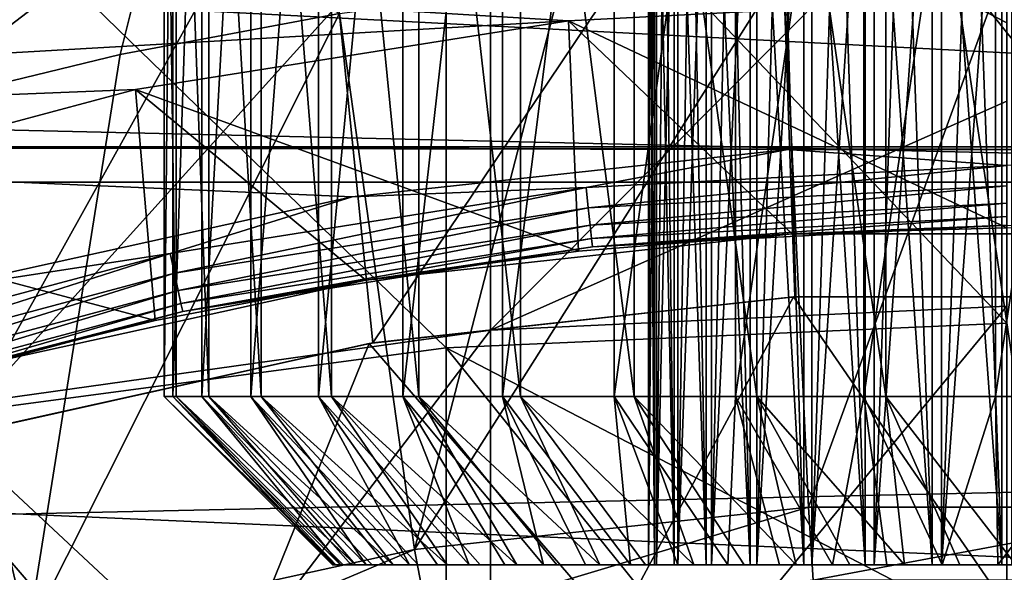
# Model space of a CAD drawing. Header units: metres. Extents: x -22 to 73, y -229 to 22.
# Tile 179 of 256: x -2.34 to -0.01, y 8.58 to 9.89. Entities that reach past the tile are written whole.
import ezdxf

# ---------------------------------------------------------------- set-up
doc = ezdxf.new("R2010")
doc.units = ezdxf.units.M
doc.layers.add('solid_509500_SW0001', color=7, linetype='CONTINUOUS')

msp = doc.modelspace()

# ---------------------------------------------------------------- linework, layer by layer
at = {"layer": 'solid_509500_SW0001'}
for points in [[(-20.391922, 9.508916), (-19.485569, 11.250006), (20.391922, 9.508916)], [(-19.485569, 11.250006), (19.485569, 11.250006), (20.391922, 9.508916)], [(-1.999823, 9, 126.970375), (-1.999823, 11.1, 126.970375), (-1.979367, 11.1, 126.657211)], [(-1.979368, 9, 126.657219), (-1.999823, 9, 126.970375), (-1.979367, 11.1, 126.657211)], [(-1.971037, 9, 127.282883), (-1.971036, 11.1, 127.28289), (-1.999823, 11.1, 126.970375)], [(-1.999823, 9, 126.970375), (-1.971037, 9, 127.282883), (-1.999823, 11.1, 126.970375)], [(-1.979368, 9, 126.657219), (-1.979367, 11.1, 126.657211), (-1.910173, 11.1, 126.351097)], [(-1.910169, 9, 126.351082), (-1.979368, 9, 126.657219), (-1.910173, 11.1, 126.351097)], [(-1.971037, 9, 127.282883), (-1.893712, 9, 127.587067), (-1.971036, 11.1, 127.28289)], [(-1.893712, 9, 127.587067), (-1.893716, 11.1, 127.587051), (-1.971036, 11.1, 127.28289)], [(-1.910169, 9, 126.351082), (-1.910173, 11.1, 126.351097), (-1.793944, 11.1, 126.059578)], [(-1.793949, 9, 126.059586), (-1.910169, 9, 126.351082), (-1.793944, 11.1, 126.059578)], [(-1.769772, 9, 127.875366), (-1.769766, 11.1, 127.875374), (-1.893716, 11.1, 127.587051)], [(-1.893712, 9, 127.587067), (-1.769772, 9, 127.875366), (-1.893716, 11.1, 127.587051)], [(-1.793949, 9, 126.059586), (-1.793944, 11.1, 126.059578), (-1.633542, 11.1, 125.789825)], [(-1.633538, 9, 125.789818), (-1.793949, 9, 126.059586), (-1.633542, 11.1, 125.789825)], [(-1.769772, 9, 127.875366), (-1.602235, 9, 128.140762), (-1.769766, 11.1, 127.875374)], [(-1.602235, 9, 128.140762), (-1.602239, 11.1, 128.140762), (-1.769766, 11.1, 127.875374)], [(-1.633538, 9, 125.789818), (-1.633542, 11.1, 125.789825), (-1.432917, 11.1, 125.548492)], [(-1.432917, 9, 125.548492), (-1.633538, 9, 125.789818), (-1.432917, 11.1, 125.548492)], [(-1.39526, 9, 128.376663), (-1.39526, 11.1, 128.376663), (-1.602239, 11.1, 128.140762)], [(-1.602235, 9, 128.140762), (-1.39526, 9, 128.376663), (-1.602239, 11.1, 128.140762)], [(-1.432917, 9, 125.548492), (-1.432917, 11.1, 125.548492), (-1.197008, 11.1, 125.341515)], [(-1.197014, 9, 125.341515), (-1.432917, 9, 125.548492), (-1.197008, 11.1, 125.341515)], [(-1.15393, 9, 128.577286), (-1.153924, 11.1, 128.577286), (-1.39526, 11.1, 128.376663)], [(-1.39526, 9, 128.376663), (-1.15393, 9, 128.577286), (-1.39526, 11.1, 128.376663)], [(-1.197014, 9, 125.341515), (-1.197008, 11.1, 125.341515), (-0.931626, 11.1, 125.173988)], [(-0.931615, 9, 125.173981), (-1.197014, 9, 125.341515), (-0.931626, 11.1, 125.173988)], [(-1.15393, 9, 128.577286), (-0.884164, 9, 128.737701), (-1.153924, 11.1, 128.577286)], [(-0.884164, 9, 128.737701), (-0.884175, 11.1, 128.737701), (-1.153924, 11.1, 128.577286)], [(-0.931615, 9, 125.173981), (-0.931626, 11.1, 125.173988), (-0.643303, 11.1, 125.050034)], [(-0.643315, 9, 125.050041), (-0.931615, 9, 125.173981), (-0.643303, 11.1, 125.050034)], [(-0.592667, 9, 128.853928), (-0.592655, 11.1, 128.853928), (-0.884175, 11.1, 128.737701)], [(-0.884164, 9, 128.737701), (-0.592667, 9, 128.853928), (-0.884175, 11.1, 128.737701)], [(-0.643315, 9, 125.050041), (-0.643303, 11.1, 125.050034), (-0.339141, 11.1, 124.972717)], [(-0.339134, 9, 124.972717), (-0.643315, 9, 125.050041), (-0.339141, 11.1, 124.972717)], [(-0.592667, 9, 128.853928), (-0.286535, 9, 128.923126), (-0.592655, 11.1, 128.853928)], [(-0.286535, 9, 128.923126), (-0.286542, 11.1, 128.923111), (-0.592655, 11.1, 128.853928)], [(-0.339134, 9, 124.972717), (-0.339141, 11.1, 124.972717), (-0.026627, 11.1, 124.943932)], [(-0.026627, 9, 124.943932), (-0.339134, 9, 124.972717), (-0.026627, 11.1, 124.943932)], [(0.026627, 9, 128.943573), (0.026627, 11.1, 128.943573), (-0.286542, 11.1, 128.923111)], [(-0.286535, 9, 128.923126), (0.026627, 9, 128.943573), (-0.286542, 11.1, 128.923111)], [(0.286542, 11.1, 124.964386), (-0.026627, 9, 124.943932), (-0.026627, 11.1, 124.943932)], [(0.286535, 9, 124.964386), (-0.026627, 9, 124.943932), (0.286542, 11.1, 124.964386)], [(-0.831387, 10.859655, 127.120659), (-0.831387, 8.6, 127.120659), (-0.849925, 8.6, 126.95507)], [(-0.849925, 10.859655, 126.95507), (-0.849925, 8.6, 126.95507), (-0.835802, 8.6, 126.78904)], [(-0.844723, 10.859655, 127.038322), (-0.831387, 10.859655, 127.120659), (-0.849925, 8.6, 126.95507)], [(-0.849925, 10.859655, 126.95507), (-0.844723, 10.859655, 127.038322), (-0.849925, 8.6, 126.95507)], [(-0.846941, 10.859655, 126.871704), (-0.849925, 10.859655, 126.95507), (-0.835802, 8.6, 126.78904)], [(-0.835803, 10.859655, 126.789047), (-0.846941, 10.859655, 126.871704), (-0.835802, 8.6, 126.78904)], [(-0.835803, 10.859655, 126.789047), (-0.835802, 8.6, 126.78904), (-0.789565, 8.6, 126.628975)], [(-0.816608, 10.859655, 126.707848), (-0.835803, 10.859655, 126.789047), (-0.789565, 8.6, 126.628975)], [(-0.780903, 10.859655, 127.279449), (-0.780904, 8.6, 127.279442), (-0.831387, 8.6, 127.120659)], [(-0.810037, 10.859655, 127.201317), (-0.780903, 10.859655, 127.279449), (-0.831387, 8.6, 127.120659)], [(-0.831387, 10.859655, 127.120659), (-0.810037, 10.859655, 127.201317), (-0.831387, 8.6, 127.120659)], [(-0.789564, 10.859655, 126.628967), (-0.816608, 10.859655, 126.707848), (-0.789565, 8.6, 126.628975)], [(-0.789564, 10.859655, 126.628967), (-0.789565, 8.6, 126.628975), (-0.712975, 8.6, 126.480972)], [(-0.754899, 10.859655, 126.553078), (-0.789564, 10.859655, 126.628967), (-0.712975, 8.6, 126.480972)], [(-0.700403, 10.859655, 127.425346), (-0.700401, 8.6, 127.425354), (-0.780904, 8.6, 127.279442)], [(-0.74423, 10.859655, 127.354385), (-0.700403, 10.859655, 127.425346), (-0.780904, 8.6, 127.279442)], [(-0.780903, 10.859655, 127.279449), (-0.74423, 10.859655, 127.354385), (-0.780904, 8.6, 127.279442)], [(-0.712978, 10.859655, 126.480972), (-0.754899, 10.859655, 126.553078), (-0.712975, 8.6, 126.480972)], [(-0.712978, 10.859655, 126.480972), (-0.712975, 8.6, 126.480972), (-0.608988, 8.6, 126.350769)], [(-0.664172, 10.859655, 126.4133), (-0.712978, 10.859655, 126.480972), (-0.608988, 8.6, 126.350769)], [(-0.700403, 10.859655, 127.425346), (-0.649813, 10.859655, 127.491699), (-0.700401, 8.6, 127.425354)], [(-0.592985, 10.859655, 127.552742), (-0.592984, 8.6, 127.552742), (-0.700401, 8.6, 127.425354)], [(-0.649813, 10.859655, 127.491699), (-0.592985, 10.859655, 127.552742), (-0.700401, 8.6, 127.425354)], [(-0.60899, 10.859655, 126.350769), (-0.664172, 10.859655, 126.4133), (-0.608988, 8.6, 126.350769)], [(-0.60899, 10.859655, 126.350769), (-0.608988, 8.6, 126.350769), (-0.4816, 8.6, 126.243347)], [(-0.547944, 10.859655, 126.293938), (-0.60899, 10.859655, 126.350769), (-0.4816, 8.6, 126.243347)], [(-0.592985, 10.859655, 127.552742), (-0.530449, 10.859655, 127.607925), (-0.592984, 8.6, 127.552742)], [(-0.462777, 10.859655, 127.656731), (-0.462781, 8.6, 127.656723), (-0.592984, 8.6, 127.552742)], [(-0.530449, 10.859655, 127.607925), (-0.462777, 10.859655, 127.656731), (-0.592984, 8.6, 127.552742)], [(-0.481596, 10.859655, 126.243347), (-0.547944, 10.859655, 126.293938), (-0.4816, 8.6, 126.243347)], [(-0.481596, 10.859655, 126.243347), (-0.4816, 8.6, 126.243347), (-0.335689, 8.6, 126.162849)], [(-0.410636, 10.859655, 126.199524), (-0.481596, 10.859655, 126.243347), (-0.335689, 8.6, 126.162849)], [(-0.314784, 10.859655, 127.733315), (-0.314778, 8.6, 127.733315), (-0.462781, 8.6, 127.656723)], [(-0.390675, 10.859655, 127.698654), (-0.314784, 10.859655, 127.733315), (-0.462781, 8.6, 127.656723)], [(-0.462777, 10.859655, 127.656731), (-0.390675, 10.859655, 127.698654), (-0.462781, 8.6, 127.656723)], [(-0.335694, 10.859655, 126.162849), (-0.410636, 10.859655, 126.199524), (-0.335689, 8.6, 126.162849)], [(-0.335694, 10.859655, 126.162849), (-0.335689, 8.6, 126.162849), (-0.176908, 8.6, 126.112366)], [(-0.257565, 10.859655, 126.133713), (-0.335694, 10.859655, 126.162849), (-0.176908, 8.6, 126.112366)], [(-0.314784, 10.859655, 127.733315), (-0.235906, 10.859655, 127.760361), (-0.314778, 8.6, 127.733315)], [(-0.154706, 10.859655, 127.779556), (-0.15471, 8.6, 127.779556), (-0.314778, 8.6, 127.733315)], [(-0.235906, 10.859655, 127.760361), (-0.154706, 10.859655, 127.779556), (-0.314778, 8.6, 127.733315)], [(-0.176905, 10.859655, 126.112366), (-0.257565, 10.859655, 126.133713), (-0.176908, 8.6, 126.112366)], [(-0.176905, 10.859655, 126.112366), (-0.176908, 8.6, 126.112366), (-0.011317, 8.6, 126.093826)], [(-0.09457, 10.859655, 126.09903), (-0.176905, 10.859655, 126.112366), (-0.011317, 8.6, 126.093826)], [(0.011317, 10.859655, 127.793678), (0.011317, 8.6, 127.793678), (-0.15471, 8.6, 127.779556)], [(-0.072045, 10.859655, 127.790695), (0.011317, 10.859655, 127.793678), (-0.15471, 8.6, 127.779556)], [(-0.154706, 10.859655, 127.779556), (-0.072045, 10.859655, 127.790695), (-0.15471, 8.6, 127.779556)], [(-0.011317, 10.859655, 126.093826), (-0.09457, 10.859655, 126.09903), (-0.011317, 8.6, 126.093826)], [(-0.011317, 10.859655, 126.093826), (-0.011317, 8.6, 126.093826), (0.15471, 8.6, 126.107948)], [(0.072045, 10.859655, 126.096809), (-0.011317, 10.859655, 126.093826), (0.15471, 8.6, 126.107948)], [(17.050714, 10.73758, 0.034086), (-17.503939, 9.981713, 0.034086), (17.945194, 9.164743, 0.034086)], [(-1.330785, 10.575439, 275.901154), (0, 9.886621, 278.017914), (0, 10.6355, 275.921448)], [(-1.330785, 9.115038, 279.801544), (-1.330785, 10.575439, 275.901154), (-2.649518, 10.395802, 275.840485)], [(-1.330785, 10.575439, 275.901154), (0, 9.173651, 279.825684), (0, 9.886621, 278.017914)], [(-1.330785, 9.115038, 279.801544), (0, 9.173651, 279.825684), (-1.330785, 10.575439, 275.901154)], [(-0.548424, 10.549499, 111.693748), (-1.637771, 10.436014, 111.693748), (-1.504678, 9.126795, 111.693748)], [(-0.548424, 10.549499, 111.693748), (-1.504678, 9.126795, 111.693748), (-0.503145, 9.236302, 111.693748)], [(0.546847, 10.549581, 111.693748), (-0.548424, 10.549499, 111.693748), (0.503145, 9.236302, 111.693748)], [(-0.548424, 10.549499, 111.693748), (-0.503145, 9.236302, 111.693748), (0.503145, 9.236302, 111.693748)], [(-1.637771, 10.436014, 111.693748), (-2.709508, 10.21035, 111.693748), (-2.487211, 8.909333, 111.693748)], [(-1.637771, 10.436014, 111.693748), (-2.487211, 8.909333, 111.693748), (-1.504678, 9.126795, 111.693748)], [(-2.649518, 8.939732, 279.729309), (-1.330785, 9.115038, 279.801544), (-2.649518, 10.395802, 275.840485)], [(-1.225214, 9.157329, 275.422241), (-1.225214, 10.332525, 271.528412), (0, 10.390685, 271.543915)], [(0, 9.701175, 273.937531), (-1.225214, 9.157329, 275.422241), (0, 10.390685, 271.543915)], [(-2.438629, 8.986798, 275.364655), (-2.438629, 10.158607, 271.482025), (-1.225214, 10.332525, 271.528412)], [(-1.225214, 9.157329, 275.422241), (-2.438629, 8.986798, 275.364655), (-1.225214, 10.332525, 271.528412)], [(-1.039744, 9.891459, 164.443756), (-7.140861, 10.259538, 164.443756), (-8.142157, 9.484475, 164.443756)], [(-1.039744, 9.891459, 164.443756), (0, 9.945957, 164.443756), (-7.140861, 10.259538, 164.443756)], [(-3.007074, 9.897292, 103.024078), (-2.021, 10.144675, 103.024078), (-2.61943, 9.686685, 103)], [(-2.021, 10.144675, 103.024078), (-2.104349, 9.811472, 103), (-2.61943, 9.686685, 103)], [(-2.021, 10.144675, 103.024078), (-1.583407, 9.90889, 103), (-2.104349, 9.811472, 103)], [(-0.470659, 8.737332, 103), (-0.529762, 10.02061, 103), (0.000004, 10.034604, 103)], [(0.469391, 8.737401, 103), (-0.470659, 8.737332, 103), (0.000004, 10.034604, 103)], [(-1.405293, 8.636415, 103), (-1.058057, 9.978666, 103), (-0.529762, 10.02061, 103)], [(-0.470659, 8.737332, 103), (-1.405293, 8.636415, 103), (-0.529762, 10.02061, 103)], [(17.945194, 9.164743, 0.034086), (-17.503939, 9.981713, 0.034086), (-18.328779, 8.37128, 0.034086)], [(-4.270737, 9.592226, 158.443756), (-3.244703, 9.986085, 158.443756), (4.270737, 9.592226, 158.443756)], [(-3.244703, 9.986085, 158.443756), (3.244703, 9.986085, 158.443756), (4.270737, 9.592226, 158.443756)], [(-1.405293, 8.636415, 103), (-1.583407, 9.90889, 103), (-1.058057, 9.978666, 103)], [(-1.039744, 9.891459, 164.443756), (0, 9.4, 162.943756), (0, 9.945957, 164.443756)], [(-2.067777, 9.728633, 164.443756), (-1.039744, 9.891459, 164.443756), (-8.142157, 9.484475, 164.443756)], [(-2.323731, 8.435803, 103), (-2.104349, 9.811472, 103), (-1.583407, 9.90889, 103)], [(-1.405293, 8.636415, 103), (-2.323731, 8.435803, 103), (-1.583407, 9.90889, 103)], [(-2.067777, 9.728633, 164.443756), (-1.016192, 9.344911, 162.943756), (-1.039744, 9.891459, 164.443756)], [(-1.039744, 9.891459, 164.443756), (-1.016192, 9.344911, 162.943756), (-0.509045, 9.386207, 162.943756)], [(-1.039744, 9.891459, 164.443756), (-0.509045, 9.386207, 162.943756), (0, 9.4, 162.943756)], [(-2.323731, 8.435803, 103), (-2.61943, 9.686685, 103), (-2.104349, 9.811472, 103)], [(-3.073488, 9.45916, 164.443756), (-2.067777, 9.728633, 164.443756), (-8.142157, 9.484475, 164.443756)], [(-3.073488, 9.45916, 164.443756), (-2.020868, 9.180202, 162.943756), (-2.067777, 9.728633, 164.443756)], [(-2.067777, 9.728633, 164.443756), (-2.020868, 9.180202, 162.943756), (-1.520739, 9.276172, 162.943756)], [(-2.067777, 9.728633, 164.443756), (-1.520739, 9.276172, 162.943756), (-1.016192, 9.344911, 162.943756)], [(0, 9.701175, 273.937531), (0, 9.214355, 275.441498), (-1.225214, 9.157329, 275.422241)], [(-2.323731, 8.435803, 103), (-3.215309, 8.137831, 103), (-2.61943, 9.686685, 103)], [(0.51978, 9.585918, 158.443756), (-4.270737, 9.592226, 158.443756), (4.270737, 9.592226, 158.443756)], [(-1.553214, 9.473516, 158.443756), (-2.568438, 9.250033, 158.443756), (-4.270737, 9.592226, 158.443756)], [(-0.51978, 9.585918, 158.443756), (-1.553214, 9.473516, 158.443756), (-4.270737, 9.592226, 158.443756)], [(0.51978, 9.585918, 158.443756), (-0.51978, 9.585918, 158.443756), (-4.270737, 9.592226, 158.443756)], [(-0.998062, 9.49593, 158.450562), (-1.553214, 9.473516, 158.443756), (-0.51978, 9.585918, 158.443756)], [(0, 9.548236, 158.450562), (-0.998062, 9.49593, 158.450562), (-0.51978, 9.585918, 158.443756)], [(0, 9.548236, 158.450562), (-0.51978, 9.585918, 158.443756), (0.51978, 9.585918, 158.443756)], [(-0.993016, 9.447913, 158.470566), (-0.998062, 9.49593, 158.450562), (0, 9.548236, 158.450562)], [(0, 9.499954, 158.470566), (-0.993016, 9.447913, 158.470566), (0, 9.548236, 158.450562)], [(-21.143082, 7.695457), (-20.391922, 9.508916), (21.143082, 7.695457)], [(-20.391922, 9.508916), (20.391922, 9.508916), (21.143082, 7.695457)], [(-0.998062, 9.49593, 158.450562), (-1.98519, 9.339584, 158.450562), (-1.553214, 9.473516, 158.443756)], [(-1.975152, 9.292357, 158.470566), (-1.98519, 9.339584, 158.450562), (-0.998062, 9.49593, 158.450562)], [(-0.993016, 9.447913, 158.470566), (-1.975152, 9.292357, 158.470566), (-0.998062, 9.49593, 158.450562)], [(-0.988683, 9.40669, 158.502411), (-0.993016, 9.447913, 158.470566), (0, 9.499954, 158.470566)], [(0, 9.458505, 158.502411), (-0.988683, 9.40669, 158.502411), (0, 9.499954, 158.470566)], [(-1.98519, 9.339584, 158.450562), (-2.568438, 9.250033, 158.443756), (-1.553214, 9.473516, 158.443756)], [(-3.073488, 9.45916, 164.443756), (-2.514657, 9.057401, 162.943756), (-2.020868, 9.180202, 162.943756)], [(-1.966534, 9.251814, 158.502411), (-1.975152, 9.292357, 158.470566), (-0.993016, 9.447913, 158.470566)], [(-0.988683, 9.40669, 158.502411), (-1.966534, 9.251814, 158.502411), (-0.993016, 9.447913, 158.470566)], [(-0.98536, 9.375076, 158.543884), (-0.988683, 9.40669, 158.502411), (0, 9.458505, 158.502411)], [(0, 9.426717, 158.543884), (-0.98536, 9.375076, 158.543884), (0, 9.458505, 158.502411)], [(-0.983274, 9.355229, 158.592194), (-0.98536, 9.375076, 158.543884), (0, 9.426717, 158.543884)], [(0, 9.406761, 158.592194), (-0.983274, 9.355229, 158.592194), (0, 9.426717, 158.543884)], [(-1.959925, 9.22072, 158.543884), (-1.966534, 9.251814, 158.502411), (-0.988683, 9.40669, 158.502411)], [(-0.98536, 9.375076, 158.543884), (-1.959925, 9.22072, 158.543884), (-0.988683, 9.40669, 158.502411)], [(0, 9.406761, 158.592194), (-0.508906, 9.386214, 158.643753), (-0.983274, 9.355229, 158.592194)], [(0, 9.4, 162.943756), (-0.509045, 9.386207, 162.943756), (-0.508906, 9.386214, 158.643753)], [(0, 9.406761, 158.592194), (0.508906, 9.386214, 158.643753), (-0.508906, 9.386214, 158.643753)], [(0, 9.4, 162.943756), (-0.508906, 9.386214, 158.643753), (0.508906, 9.386214, 158.643753)], [(-1.955775, 9.2012, 158.592194), (-1.959925, 9.22072, 158.543884), (-0.98536, 9.375076, 158.543884)], [(-0.983274, 9.355229, 158.592194), (-1.955775, 9.2012, 158.592194), (-0.98536, 9.375076, 158.543884)], [(-1.520739, 9.276172, 162.943756), (-1.520751, 9.27617, 158.643753), (-0.508906, 9.386214, 158.643753)], [(-0.983274, 9.355229, 158.592194), (-0.508906, 9.386214, 158.643753), (-1.520751, 9.27617, 158.643753)], [(-1.016192, 9.344911, 162.943756), (-1.520739, 9.276172, 162.943756), (-0.508906, 9.386214, 158.643753)], [(-0.509045, 9.386207, 162.943756), (-1.016192, 9.344911, 162.943756), (-0.508906, 9.386214, 158.643753)], [(-0.983274, 9.355229, 158.592194), (-1.520751, 9.27617, 158.643753), (-1.955775, 9.2012, 158.592194)], [(-1.98519, 9.339584, 158.450562), (-2.950567, 9.080913, 158.450562), (-2.568438, 9.250033, 158.443756)], [(-2.935647, 9.034994, 158.470566), (-2.950567, 9.080913, 158.450562), (-1.98519, 9.339584, 158.450562)], [(-1.975152, 9.292357, 158.470566), (-2.935647, 9.034994, 158.470566), (-1.98519, 9.339584, 158.450562)], [(-2.922839, 8.995572, 158.502411), (-2.935647, 9.034994, 158.470566), (-1.975152, 9.292357, 158.470566)], [(-1.966534, 9.251814, 158.502411), (-2.922839, 8.995572, 158.502411), (-1.975152, 9.292357, 158.470566)], [(-2.514657, 9.057401, 162.943756), (-2.514766, 9.05737, 158.643753), (-1.520751, 9.27617, 158.643753)], [(-1.955775, 9.2012, 158.592194), (-1.520751, 9.27617, 158.643753), (-2.514766, 9.05737, 158.643753)], [(-2.020868, 9.180202, 162.943756), (-2.514657, 9.057401, 162.943756), (-1.520751, 9.27617, 158.643753)], [(-1.520739, 9.276172, 162.943756), (-2.020868, 9.180202, 162.943756), (-1.520751, 9.27617, 158.643753)], [(-2.913016, 8.96534, 158.543884), (-2.922839, 8.995572, 158.502411), (-1.966534, 9.251814, 158.502411)], [(-1.959925, 9.22072, 158.543884), (-2.913016, 8.96534, 158.543884), (-1.966534, 9.251814, 158.502411)], [(-1.504678, 9.126795, 111.693748), (-1.512961, 9.125428, 111.193748), (-0.505933, 9.236154, 111.193748)], [(-0.929466, 8.449029, 110.443748), (-0.505933, 9.236154, 111.193748), (-1.512961, 9.125428, 111.193748)], [(-0.503145, 9.236302, 111.693748), (-1.504678, 9.126795, 111.693748), (-0.505933, 9.236154, 111.193748)], [(-0.929466, 8.449029, 110.443748), (0, 8.5, 110.443748), (-0.505933, 9.236154, 111.193748)], [(-0.503145, 9.236302, 111.693748), (-0.505933, 9.236154, 111.193748), (0.505933, 9.236154, 111.193748)], [(0, 8.5, 110.443748), (0.505933, 9.236154, 111.193748), (-0.505933, 9.236154, 111.193748)], [(0.503145, 9.236302, 111.693748), (-0.503145, 9.236302, 111.693748), (0.505933, 9.236154, 111.193748)], [(-2.906849, 8.946362, 158.592194), (-2.913016, 8.96534, 158.543884), (-1.959925, 9.22072, 158.543884)], [(-1.955775, 9.2012, 158.592194), (-2.906849, 8.946362, 158.592194), (-1.959925, 9.22072, 158.543884)], [(-1.225214, 7.731116, 279.231323), (-1.225214, 9.157329, 275.422241), (0, 9.214355, 275.441498)], [(0, 8.483029, 277.488831), (-1.225214, 7.731116, 279.231323), (0, 9.214355, 275.441498)], [(-1.955775, 9.2012, 158.592194), (-2.514766, 9.05737, 158.643753), (-2.906849, 8.946362, 158.592194)], [(17.945194, 9.164743, 0.034086), (-18.328779, 8.37128, 0.034086), (18.694984, 7.517983, 0.034086)], [(-1.330785, 9.115038, 279.801544), (0, 8.423141, 281.572968), (0, 9.173651, 279.825684)], [(-2.438629, 7.564697, 279.16275), (-2.438629, 8.986798, 275.364655), (-1.225214, 9.157329, 275.422241)], [(-1.225214, 7.731116, 279.231323), (-2.438629, 7.564697, 279.16275), (-1.225214, 9.157329, 275.422241)], [(-1.330785, 7.4038, 283.598572), (-1.330785, 9.115038, 279.801544), (-2.649518, 8.939732, 279.729309)], [(-2.487211, 8.909333, 111.693748), (-2.500675, 8.905567, 111.193748), (-1.512961, 9.125428, 111.193748)], [(-1.847785, 8.296728, 110.443748), (-1.512961, 9.125428, 111.193748), (-2.500675, 8.905567, 111.193748)], [(-1.504678, 9.126795, 111.693748), (-2.487211, 8.909333, 111.693748), (-1.512961, 9.125428, 111.193748)], [(-1.847785, 8.296728, 110.443748), (-0.929466, 8.449029, 110.443748), (-1.512961, 9.125428, 111.193748)], [(-1.330785, 9.115038, 279.801544), (0, 7.460716, 283.626465), (0, 8.423141, 281.572968)], [(-1.330785, 7.4038, 283.598572), (0, 7.460716, 283.626465), (-1.330785, 9.115038, 279.801544)], [(-1.592636, 8.6, 127.097092), (-1.971037, 9, 127.282883), (-1.999823, 9, 126.970375)], [(-1.599856, 8.6, 126.96505), (-1.999823, 9, 126.970375), (-1.979368, 9, 126.657219)], [(-1.592636, 8.6, 127.097092), (-1.999823, 9, 126.970375), (-1.599856, 8.6, 126.96505)], [(-1.581545, 8.6, 126.701439), (-1.979368, 9, 126.657219), (-1.910169, 9, 126.351082)], [(-1.596153, 8.6, 126.83287), (-1.979368, 9, 126.657219), (-1.581545, 8.6, 126.701439)], [(-1.599856, 8.6, 126.96505), (-1.979368, 9, 126.657219), (-1.596153, 8.6, 126.83287)], [(-1.545673, 8.6, 127.357147), (-1.893712, 9, 127.587067), (-1.971037, 9, 127.282883)], [(-1.574533, 8.6, 127.228081), (-1.971037, 9, 127.282883), (-1.592636, 8.6, 127.097092)], [(-1.545673, 8.6, 127.357147), (-1.971037, 9, 127.282883), (-1.574533, 8.6, 127.228081)], [(-1.520086, 8.6, 126.44442), (-1.910169, 9, 126.351082), (-1.793949, 9, 126.059586)], [(-1.556132, 8.6, 126.571655), (-1.910169, 9, 126.351082), (-1.520086, 8.6, 126.44442)], [(-1.581545, 8.6, 126.701439), (-1.910169, 9, 126.351082), (-1.556132, 8.6, 126.571655)], [(-1.456551, 8.6, 127.605911), (-1.769772, 9, 127.875366), (-1.893712, 9, 127.587067)], [(-1.506252, 8.6, 127.483383), (-1.893712, 9, 127.587067), (-1.545673, 8.6, 127.357147)], [(-1.456551, 8.6, 127.605911), (-1.893712, 9, 127.587067), (-1.506252, 8.6, 127.483383)], [(-1.417176, 8.6, 126.20105), (-1.793949, 9, 126.059586), (-1.633538, 9, 125.789818)], [(-1.473665, 8.6, 126.320602), (-1.793949, 9, 126.059586), (-1.417176, 8.6, 126.20105)], [(-1.520086, 8.6, 126.44442), (-1.793949, 9, 126.059586), (-1.473665, 8.6, 126.320602)], [(-1.327698, 8.6, 127.836624), (-1.602235, 9, 128.140762), (-1.769772, 9, 127.875366)], [(-1.396899, 8.6, 127.723923), (-1.769772, 9, 127.875366), (-1.456551, 8.6, 127.605911)], [(-1.327698, 8.6, 127.836624), (-1.769772, 9, 127.875366), (-1.396899, 8.6, 127.723923)], [(-1.27559, 8.6, 125.977898), (-1.633538, 9, 125.789818), (-1.432917, 9, 125.548492)], [(-1.351, 8.6, 126.086548), (-1.633538, 9, 125.789818), (-1.27559, 8.6, 125.977898)], [(-1.417176, 8.6, 126.20105), (-1.633538, 9, 125.789818), (-1.351, 8.6, 126.086548)], [(-1.162624, 8.6, 128.042984), (-1.39526, 9, 128.376663), (-1.602235, 9, 128.140762)], [(-1.249422, 8.6, 127.943222), (-1.602235, 9, 128.140762), (-1.327698, 8.6, 127.836624)], [(-1.162624, 8.6, 128.042984), (-1.602235, 9, 128.140762), (-1.249422, 8.6, 127.943222)], [(-1.09923, 8.6, 125.781128), (-1.432917, 9, 125.548492), (-1.197014, 9, 125.341515)], [(-1.191479, 8.6, 125.87587), (-1.432917, 9, 125.548492), (-1.09923, 8.6, 125.781128)], [(-1.27559, 8.6, 125.977898), (-1.432917, 9, 125.548492), (-1.191479, 8.6, 125.87587)], [(-0.965847, 8.6, 128.219345), (-1.15393, 9, 128.577286), (-1.39526, 9, 128.376663)], [(-1.067886, 8.6, 128.135223), (-1.39526, 9, 128.376663), (-1.162624, 8.6, 128.042984)], [(-0.965847, 8.6, 128.219345), (-1.39526, 9, 128.376663), (-1.067886, 8.6, 128.135223)], [(-0.892871, 8.6, 125.616051), (-1.197014, 9, 125.341515), (-0.931615, 9, 125.173981)], [(-0.999467, 8.6, 125.694328), (-1.197014, 9, 125.341515), (-0.892871, 8.6, 125.616051)], [(-1.09923, 8.6, 125.781128), (-1.197014, 9, 125.341515), (-0.999467, 8.6, 125.694328)], [(-0.742709, 8.6, 128.360931), (-0.884164, 9, 128.737701), (-1.15393, 9, 128.577286)], [(-0.857204, 8.6, 128.294754), (-1.15393, 9, 128.577286), (-0.965847, 8.6, 128.219345)], [(-0.742709, 8.6, 128.360931), (-1.15393, 9, 128.577286), (-0.857204, 8.6, 128.294754)], [(-0.66216, 8.6, 125.487198), (-0.931615, 9, 125.173981), (-0.643315, 9, 125.050041)], [(-0.780178, 8.6, 125.546852), (-0.931615, 9, 125.173981), (-0.66216, 8.6, 125.487198)], [(-0.892871, 8.6, 125.616051), (-0.931615, 9, 125.173981), (-0.780178, 8.6, 125.546852)], [(-0.49933, 8.6, 128.463837), (-0.592667, 9, 128.853928), (-0.884164, 9, 128.737701)], [(-0.623144, 8.6, 128.417419), (-0.884164, 9, 128.737701), (-0.742709, 8.6, 128.360931)], [(-0.49933, 8.6, 128.463837), (-0.884164, 9, 128.737701), (-0.623144, 8.6, 128.417419)], [(-0.66216, 8.6, 125.487198), (-0.643315, 9, 125.050041), (-0.539625, 8.6, 125.437492)], [(-0.413401, 8.6, 125.398079), (-0.643315, 9, 125.050041), (-0.339134, 9, 124.972717)], [(-0.539625, 8.6, 125.437492), (-0.643315, 9, 125.050041), (-0.413401, 8.6, 125.398079)], [(-0.242314, 8.6, 128.525299), (-0.286535, 9, 128.923126), (-0.592667, 9, 128.853928)], [(-0.372101, 8.6, 128.499878), (-0.592667, 9, 128.853928), (-0.49933, 8.6, 128.463837)], [(-0.242314, 8.6, 128.525299), (-0.592667, 9, 128.853928), (-0.372101, 8.6, 128.499878)], [(-0.413401, 8.6, 125.398079), (-0.339134, 9, 124.972717), (-0.284337, 8.6, 125.369217)], [(-0.153334, 8.6, 125.35112), (-0.339134, 9, 124.972717), (-0.026627, 9, 124.943932)], [(-0.284337, 8.6, 125.369217), (-0.339134, 9, 124.972717), (-0.153334, 8.6, 125.35112)], [(0.021302, 8.6, 128.54361), (0.026627, 9, 128.943573), (-0.286535, 9, 128.923126)], [(-0.110875, 8.6, 128.539902), (-0.286535, 9, 128.923126), (-0.242314, 8.6, 128.525299)], [(0.021302, 8.6, 128.54361), (-0.286535, 9, 128.923126), (-0.110875, 8.6, 128.539902)], [(-0.153334, 8.6, 125.35112), (-0.026627, 9, 124.943932), (-0.021302, 8.6, 125.343895)], [(0.286535, 9, 124.964386), (-0.021302, 8.6, 125.343895), (-0.026627, 9, 124.943932)], [(0.286535, 9, 124.964386), (0.110875, 8.6, 125.347595), (-0.021302, 8.6, 125.343895)], [(-2.649518, 7.233568, 283.515076), (-1.330785, 7.4038, 283.598572), (-2.649518, 8.939732, 279.729309)], [(-2.743943, 8.044923, 110.443748), (-1.847785, 8.296728, 110.443748), (-2.500675, 8.905567, 111.193748)], [(-1.373045, 8.465729, 103.01519), (-1.405293, 8.636415, 103), (-0.470659, 8.737332, 103)], [(-1.373045, 8.465729, 103.01519), (-0.470659, 8.737332, 103), (-0.45944, 8.564036, 103.01519)], [(-0.45944, 8.564036, 103.01519), (-0.470659, 8.737332, 103), (0.469391, 8.737401, 103)], [(-0.45944, 8.564036, 103.01519), (0.469391, 8.737401, 103), (0.45944, 8.564036, 103.01519)], [(-2.270889, 8.27024, 103.01519), (-2.323731, 8.435803, 103), (-1.405293, 8.636415, 103)], [(-2.270889, 8.27024, 103.01519), (-1.405293, 8.636415, 103), (-1.373045, 8.465729, 103.01519)], [(-1.592636, 8.6, 127.097092), (-1.599856, 8.6, 126.96505), (-1.596153, 8.6, 126.83287)], [(-1.592636, 8.6, 127.097092), (-1.596153, 8.6, 126.83287), (-1.581545, 8.6, 126.701439)], [(-1.574533, 8.6, 127.228081), (-1.592636, 8.6, 127.097092), (-1.581545, 8.6, 126.701439)], [(-1.574533, 8.6, 127.228081), (-1.581545, 8.6, 126.701439), (-1.556132, 8.6, 126.571655)], [(-1.545673, 8.6, 127.357147), (-1.574533, 8.6, 127.228081), (-1.556132, 8.6, 126.571655)], [(-1.545673, 8.6, 127.357147), (-1.556132, 8.6, 126.571655), (-1.520086, 8.6, 126.44442)], [(-1.506252, 8.6, 127.483383), (-1.545673, 8.6, 127.357147), (-1.520086, 8.6, 126.44442)], [(-1.506252, 8.6, 127.483383), (-1.520086, 8.6, 126.44442), (-1.473665, 8.6, 126.320602)], [(-1.456551, 8.6, 127.605911), (-1.506252, 8.6, 127.483383), (-1.473665, 8.6, 126.320602)], [(-1.456551, 8.6, 127.605911), (-1.473665, 8.6, 126.320602), (-1.417176, 8.6, 126.20105)], [(-1.396899, 8.6, 127.723923), (-1.456551, 8.6, 127.605911), (-1.417176, 8.6, 126.20105)], [(-1.396899, 8.6, 127.723923), (-1.417176, 8.6, 126.20105), (-1.351, 8.6, 126.086548)], [(-1.327698, 8.6, 127.836624), (-1.396899, 8.6, 127.723923), (-1.351, 8.6, 126.086548)], [(-1.327698, 8.6, 127.836624), (-1.351, 8.6, 126.086548), (-1.27559, 8.6, 125.977898)], [(-1.249422, 8.6, 127.943222), (-1.327698, 8.6, 127.836624), (-1.27559, 8.6, 125.977898)], [(-1.249422, 8.6, 127.943222), (-1.27559, 8.6, 125.977898), (-1.191479, 8.6, 125.87587)], [(-1.162624, 8.6, 128.042984), (-1.249422, 8.6, 127.943222), (-1.191479, 8.6, 125.87587)], [(-1.162624, 8.6, 128.042984), (-1.191479, 8.6, 125.87587), (-1.09923, 8.6, 125.781128)], [(-1.067886, 8.6, 128.135223), (-1.162624, 8.6, 128.042984), (-1.09923, 8.6, 125.781128)], [(-1.067886, 8.6, 128.135223), (-1.09923, 8.6, 125.781128), (-0.999467, 8.6, 125.694328)], [(-0.965847, 8.6, 128.219345), (-1.067886, 8.6, 128.135223), (-0.999467, 8.6, 125.694328)], [(-0.965847, 8.6, 128.219345), (-0.999467, 8.6, 125.694328), (-0.892871, 8.6, 125.616051)], [(-0.857204, 8.6, 128.294754), (-0.965847, 8.6, 128.219345), (-0.892871, 8.6, 125.616051)], [(-0.849925, 8.6, 126.95507), (-0.892871, 8.6, 125.616051), (-0.780178, 8.6, 125.546852)], [(-0.849925, 8.6, 126.95507), (-0.857204, 8.6, 128.294754), (-0.892871, 8.6, 125.616051)], [(-0.780904, 8.6, 127.279442), (-0.742709, 8.6, 128.360931), (-0.857204, 8.6, 128.294754)], [(-0.831387, 8.6, 127.120659), (-0.780904, 8.6, 127.279442), (-0.857204, 8.6, 128.294754)], [(-0.849925, 8.6, 126.95507), (-0.831387, 8.6, 127.120659), (-0.857204, 8.6, 128.294754)], [(-0.835802, 8.6, 126.78904), (-0.849925, 8.6, 126.95507), (-0.780178, 8.6, 125.546852)], [(-0.789565, 8.6, 126.628975), (-0.835802, 8.6, 126.78904), (-0.780178, 8.6, 125.546852)], [(-0.712975, 8.6, 126.480972), (-0.789565, 8.6, 126.628975), (-0.780178, 8.6, 125.546852)], [(-0.780904, 8.6, 127.279442), (-0.700401, 8.6, 127.425354), (-0.742709, 8.6, 128.360931)], [(-0.712975, 8.6, 126.480972), (-0.780178, 8.6, 125.546852), (-0.66216, 8.6, 125.487198)], [(-0.700401, 8.6, 127.425354), (-0.623144, 8.6, 128.417419), (-0.742709, 8.6, 128.360931)], [(-0.608988, 8.6, 126.350769), (-0.712975, 8.6, 126.480972), (-0.66216, 8.6, 125.487198)], [(-0.700401, 8.6, 127.425354), (-0.592984, 8.6, 127.552742), (-0.623144, 8.6, 128.417419)], [(-0.608988, 8.6, 126.350769), (-0.66216, 8.6, 125.487198), (-0.539625, 8.6, 125.437492)], [(-0.592984, 8.6, 127.552742), (-0.49933, 8.6, 128.463837), (-0.623144, 8.6, 128.417419)], [(-0.4816, 8.6, 126.243347), (-0.608988, 8.6, 126.350769), (-0.539625, 8.6, 125.437492)], [(-0.592984, 8.6, 127.552742), (-0.462781, 8.6, 127.656723), (-0.49933, 8.6, 128.463837)], [(-0.4816, 8.6, 126.243347), (-0.539625, 8.6, 125.437492), (-0.413401, 8.6, 125.398079)], [(-0.462781, 8.6, 127.656723), (-0.372101, 8.6, 128.499878), (-0.49933, 8.6, 128.463837)], [(-0.335689, 8.6, 126.162849), (-0.4816, 8.6, 126.243347), (-0.413401, 8.6, 125.398079)], [(-0.462781, 8.6, 127.656723), (-0.314778, 8.6, 127.733315), (-0.372101, 8.6, 128.499878)], [(-0.335689, 8.6, 126.162849), (-0.413401, 8.6, 125.398079), (-0.284337, 8.6, 125.369217)], [(-0.314778, 8.6, 127.733315), (-0.242314, 8.6, 128.525299), (-0.372101, 8.6, 128.499878)], [(-0.176908, 8.6, 126.112366), (-0.335689, 8.6, 126.162849), (-0.284337, 8.6, 125.369217)], [(-0.314778, 8.6, 127.733315), (-0.15471, 8.6, 127.779556), (-0.242314, 8.6, 128.525299)], [(-0.176908, 8.6, 126.112366), (-0.284337, 8.6, 125.369217), (-0.153334, 8.6, 125.35112)], [(-0.15471, 8.6, 127.779556), (-0.110875, 8.6, 128.539902), (-0.242314, 8.6, 128.525299)], [(-0.176908, 8.6, 126.112366), (-0.153334, 8.6, 125.35112), (-0.021302, 8.6, 125.343895)], [(-0.011317, 8.6, 126.093826), (-0.176908, 8.6, 126.112366), (-0.021302, 8.6, 125.343895)], [(-0.15471, 8.6, 127.779556), (0.011317, 8.6, 127.793678), (-0.110875, 8.6, 128.539902)], [(0.011317, 8.6, 127.793678), (0.021302, 8.6, 128.54361), (-0.110875, 8.6, 128.539902)], [(-0.011317, 8.6, 126.093826), (-0.021302, 8.6, 125.343895), (0.110875, 8.6, 125.347595)], [(0.15471, 8.6, 126.107948), (-0.011317, 8.6, 126.093826), (0.110875, 8.6, 125.347595)]]:
    msp.add_3dface(points, dxfattribs=at)

doc.saveas('drawing.dxf')
